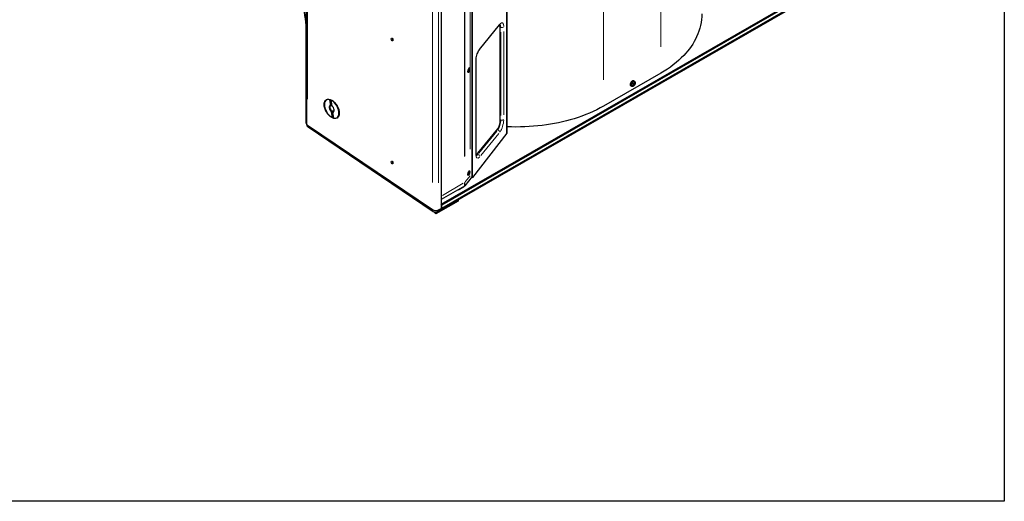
# Model space of a CAD drawing. Header units: millimetres. Extents: x -2236 to 4365, y 90 to 3088.
# Tile 31 of 39: x 3359 to 4365, y 90 to 582. Entities that reach past the tile are written whole.
import ezdxf

# ---------------------------------------------------------------- set-up
doc = ezdxf.new("R2010")
doc.units = ezdxf.units.MM
doc.header["$LTSCALE"] = 15
doc.layers.add('Border (ISO)', color=7, linetype='Continuous', lineweight=25)
doc.layers.add('Visibile (ISO)', color=7, linetype='Continuous', lineweight=25)
doc.layers.add('Visibile sottile (ISO)', color=9, linetype='Continuous', lineweight=18, true_color=0x808080)

# ---------------------------------------------------------------- blocks, each defined once
blk = doc.blocks.new('Bordi Bordo di default')
at = {"layer": 'Border (ISO)', "flags": 128}
blk.add_lwpolyline([(6, 6), (6, 204), (291, 204), (291, 6), (6, 6)], dxfattribs=at)

msp = doc.modelspace()

# ---------------------------------------------------------------- linework, layer by layer
at = {"layer": 'Visibile (ISO)'}
for p, q in [((3651.897, 476.459), (3651.897, 1002.522)), ((3652.05, 1001.986), (3652.05, 475.722)), ((3652.05, 475.722), (3652.05, 1001.986)), ((3856.881, 465.904), (3856.881, 977.779)), ((3857.068, 472.649), (3857.068, 977.887)), ((3821.348, 421.819), (3821.348, 957.317)), ((3821.823, 421.035), (3821.823, 957.591)), ((3789.794, 942.285), (3789.794, 389.242)), ((3786.218, 385.961), (4188.208, 617.452)), ((3789.796, 393.598), (4185.422, 621.424)), ((4185.951, 620.453), (3790.324, 392.627)), ((3790.324, 389.547), (4185.951, 617.373)), ((3828.919, 551.575), (3849.204, 576.627)), ((3848.664, 575.96), (3849.148, 575.83)), ((3850.127, 478.74), (3850.127, 573.166)), ((3739.391, 562.456), (3740.049, 562.816)), ((3740.337, 561.132), (3740.792, 561.407)), ((3825.299, 445.505), (3825.299, 539.931)), ((3816.878, 528.439), (3817.042, 528.173)), ((3817.359, 527.965), (3817.262, 527.991)), ((3817.552, 529.308), (3817.828, 530.058)), ((3817.589, 530.401), (3817.833, 530.224)), ((3817.971, 530.591), (3817.676, 530.664)), ((3817.692, 529.171), (3817.939, 529.949)), ((3817.749, 530.869), (3817.961, 530.598)), ((3818.012, 530.046), (3817.839, 530.096)), ((3817.969, 532.504), (3818.244, 532.651)), ((3818.233, 529.769), (3818.022, 530.04)), ((3818.291, 531.466), (3818.043, 530.689)), ((3818.394, 530.237), (3818.149, 530.413)), ((3818.43, 531.329), (3818.155, 530.579)), ((3818.623, 532.673), (3818.527, 532.699)), ((4014.224, 527.474), (3955.687, 493.764)), ((3984.1, 513.994), (3983.496, 514.308)), ((3985.697, 514.804), (3985.576, 515.017)), ((3986.523, 516.406), (3985.758, 516.743)), ((3986.644, 515.577), (3986.231, 515.878)), ((3987.168, 515.827), (3986.272, 516.286)), ((3987.064, 519.142), (3986.489, 519.506)), ((3987.038, 517.245), (3987.27, 517.238)), ((3676.921, 494.34), (3676.086, 500.295)), ((3677.131, 499.907), (3677.965, 493.952)), ((3677.914, 494.321), (3677.428, 494.042)), ((3679.925, 498.334), (3677.923, 499.496)), ((3678.658, 481.95), (3677.823, 487.904)), ((3678.177, 488.699), (3678.807, 489.062)), ((3678.807, 489.062), (3678.987, 487.782)), ((3678.868, 487.516), (3679.703, 481.561)), ((3679.852, 488.673), (3679.222, 488.31)), ((3685.319, 488.967), (3685.319, 486.653)), ((3653.204, 474.406), (3780.791, 388.029)), ((3653.215, 474.399), (3780.778, 388.037)), ((3653.864, 472.512), (3781.45, 386.135)), ((3822.101, 420.94), (3857.158, 466.263)), ((3827.306, 445.651), (3847.592, 470.703)), ((3857.158, 466.263), (3857.158, 472.59)), ((3825.315, 444.879), (3825.75, 444.762)), ((3827.298, 445.642), (3826.49, 444.644)), ((3739.391, 436.758), (3740.049, 437.119)), ((3740.337, 435.434), (3740.792, 435.709)), ((3816.878, 423.368), (3817.042, 423.102)), ((3817.359, 422.894), (3817.262, 422.92)), ((3817.552, 424.237), (3817.828, 424.987)), ((3817.589, 425.33), (3817.833, 425.153)), ((3817.971, 425.52), (3817.676, 425.593)), ((3817.692, 424.1), (3817.939, 424.878)), ((3817.749, 425.798), (3817.961, 425.527)), ((3818.012, 424.975), (3817.839, 425.025)), ((3817.969, 427.432), (3818.244, 427.58)), ((3818.233, 424.698), (3818.022, 424.968)), ((3818.291, 426.395), (3818.043, 425.618)), ((3818.394, 425.166), (3818.149, 425.342)), ((3818.43, 426.258), (3818.155, 425.508)), ((3818.623, 427.602), (3818.527, 427.628)), ((3821.348, 421.819), (3813.955, 412.262)), ((3820.968, 421.328), (3822.101, 420.94)), ((3813.507, 411.888), (3789.794, 398.233)), ((3807.309, 408.319), (3807.572, 408.141)), ((3807.572, 408.141), (3812.817, 411.161)), ((3809.134, 409.37), (3809.398, 409.192)), ((3812.068, 410.73), (3812.068, 411.06)), ((3812.54, 411.001), (3812.54, 411.332)), ((3812.817, 411.161), (3813.277, 411.756)), ((3807.03, 396.793), (3784.226, 383.661)), ((3789.796, 393.598), (3789.794, 393.6)), ((3790.324, 392.627), (3789.796, 393.598)), ((3790.324, 389.547), (3790.324, 392.627)), ((3807.03, 397.946), (3807.03, 396.793)), ((3782.12, 385.76), (3784.226, 383.661)), ((3784.226, 383.661), (3784.226, 385.368)), ((3787.142, 387.715), (3790.324, 389.547)), ((3787.142, 387.715), (3789.794, 389.242)), ((3789.794, 389.906), (3790.324, 389.547))]:
    msp.add_line(p, q, dxfattribs=at)
for centre, start, end in [((3656.386, 476.239), 176.088704, 235.901415), ((3783.972, 389.861), 235.901415, 299.935992)]:
    msp.add_arc(centre, 4.5, start, end, dxfattribs=at)
for centre, major_axis, ratio, start_param, end_param in [((3847.592, 570.035), (1.556, 5.795), 0.34551034, 5.37306859, 6.58927263), ((3846.776, 570.254), (1.945, 7.243), 0.34551034, 5.48621914, 5.95249145), ((3739.441, 562.252), (-0.104, 0.181), 0.57809312, 6.16625849, 8.67290757), ((3739.03, 563.092), (0.365, -0.634), 0.57809312, 6.1662566, 7.62571191), ((3739.462, 561.471), (-0.365, 0.634), 0.57809312, 4.07186338, 5.53131492), ((3739.595, 563.172), (-0.104, 0.181), 0.57809312, 1.31255397, 1.3425266), ((3740.121, 561.202), (0.104, -0.181), 0.57809312, 4.0718615, 6.57851436), ((3740.706, 560.501), (-0.365, 0.634), 0.57809312, 5.32916466, 6.57851436), ((3817.895, 530.345), (-0.632, -2.354), 0.34551034, 3.14159265, 6.28318531), ((3817.794, 530.101), (0.034, 0.126), 0.34551034, 4.45846322, 6.15231844), ((3817.978, 529.921), (0.034, 0.126), 0.34551034, 6.02925955, 7.72311477), ((3818.005, 530.717), (-0.034, -0.126), 0.34551034, 6.02925955, 7.72311477), ((3818.188, 530.536), (-0.034, -0.126), 0.34551034, 4.45846322, 6.15231844), ((3984.955, 516.929), (-1.497, -2.6), 0.57809312, 3.11684971, 6.30792825), ((3983.226, 517.907), (-3.089, -3.769), 0.75781184, 1.36790603, 1.60123143), ((3983.239, 518.085), (3.927, -2.884), 0.00556785, 0.72353332, 0.95685872), ((3983.094, 518.012), (2.979, 3.856), 0.86132196, 4.48601414, 4.71933954), ((3983.081, 517.841), (-4.246, 2.391), 0.13739018, 3.85646077, 4.08978617), ((3985.712, 516.493), (-0.511, -0.887), 0.57809312, 1.34633124, 1.66896741), ((3983.241, 518.083), (3.862, -2.971), 0.03662191, 0.28637001, 0.51969541), ((3983.229, 517.912), (-2.864, -3.942), 0.76055369, 1.7612352, 1.9945606), ((3983.084, 517.839), (4.298, -2.297), 0.10633612, 0.2745419, 0.5078673), ((3983.097, 518.017), (3.257, 3.625), 0.85858011, 4.98740601, 5.22073141), ((3677.894, 490.928), (-5.24, 9.099), 0.57809312, 5.74574323, 8.74435698), ((3677.894, 490.928), (-1.871, 3.25), 0.57809312, 5.8756117, 8.61448851), ((3678.325, 491.176), (-1.567, 2.722), 0.57809312, 5.91536048, 8.57473973), ((3677.894, 490.928), (5.24, -9.099), 0.57809312, 5.74574323, 8.74435698), ((3677.894, 490.928), (1.871, -3.25), 0.57809312, 5.8756117, 8.61448851), ((3678.955, 491.539), (1.567, -2.722), 0.57809312, 5.43314708, 5.91536048), ((3678.325, 491.176), (1.567, -2.722), 0.57809312, 5.91536048, 6.97810018), ((3656.386, 476.239), (-4.486, 0.355), 0.62405451, 0.02003658, 0.83282554), ((3656.397, 476.232), (-4.494, 0.373), 0.62381899, 0.0517427, 0.31354209), ((3656.397, 476.232), (-4.494, 0.373), 0.62381899, 0.31354209, 0.83714087), ((3847.592, 475.608), (1.556, 5.795), 0.34551034, 3.80227226, 5.37306859), ((3856.506, 472.649), (0.563, 0), 0.5758617, 5.44211664, 6.28318531), ((3827.306, 450.557), (-1.556, -5.795), 0.34551034, 6.03580572, 6.94386491), ((3826.49, 450.776), (-1.945, -7.243), 0.34551034, 0.33069386, 0.66067961), ((3739.441, 436.554), (-0.104, 0.181), 0.57809312, 6.16625849, 8.67290757), ((3739.03, 437.395), (0.365, -0.634), 0.57809312, 6.1662566, 7.62571191), ((3739.462, 435.773), (-0.365, 0.634), 0.57809312, 4.07186338, 5.53131492), ((3739.595, 437.474), (-0.104, 0.181), 0.57809312, 1.31255397, 1.3425266), ((3740.121, 435.504), (0.104, -0.181), 0.57809312, 4.0718615, 6.57851436), ((3740.706, 434.803), (-0.365, 0.634), 0.57809312, 5.32916466, 6.57851436), ((3817.895, 425.274), (-0.632, -2.354), 0.34551034, 3.14159265, 6.28318531), ((3817.794, 425.03), (0.034, 0.126), 0.34551034, 4.45846322, 6.15231844), ((3817.978, 424.85), (0.034, 0.126), 0.34551034, 6.02925955, 7.72311477), ((3818.005, 425.646), (-0.034, -0.126), 0.34551034, 6.02925955, 7.72311477), ((3818.188, 425.465), (-0.034, -0.126), 0.34551034, 4.45846322, 6.15231844), ((3783.96, 389.869), (4.494, -0.373), 0.62381899, 3.97873352, 5.54952985), ((3783.972, 389.861), (4.486, -0.355), 0.62405451, 3.9744182, 5.54521452)]:
    msp.add_ellipse(centre, major_axis=major_axis, ratio=ratio, start_param=start_param, end_param=end_param, dxfattribs=at)
for centre, major_axis, ratio in [((3739.744, 561.817), (-0.749, 1.3), 0.57809312), ((3817.991, 530.319), (0.632, 2.354), 0.34551034), ((3677.894, 490.928), (-5.427, 9.424), 0.57809312), ((3739.744, 436.119), (-0.749, 1.3), 0.57809312), ((3817.991, 425.248), (0.632, 2.354), 0.34551034)]:
    msp.add_ellipse(centre, major_axis=major_axis, ratio=ratio, dxfattribs=at)
for points, knots in [([(3651.897, 576.361), (3651.372, 580.772), (3650.749, 585.18), (3648.183, 600.821), (3645.694, 612.027), (3639.437, 634.329), (3635.668, 645.425), (3626.863, 667.462), (3621.826, 678.403), (3610.505, 700.081), (3604.22, 710.819), (3597.322, 721.432)], [5.566143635, 5.566143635, 5.566143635, 5.566143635, 5.591993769, 5.591993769, 5.657971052, 5.657971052, 5.723948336, 5.723948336, 5.789925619, 5.789925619, 5.855902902, 5.855902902, 5.855902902, 5.855902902]), ([(4055.96, 588.079), (4055.906, 580.074), (4054.129, 572.213), (4050.697, 564.701), (4047.598, 557.918), (4043.123, 551.405), (4037.45, 545.419), (4031.133, 538.755), (4023.327, 532.716), (4014.224, 527.474)], [0.08117736, 0.08117736, 0.08117736, 0.08117736, 5.1859074, 5.1859074, 5.1859074, 9.79463408, 9.79463408, 9.79463408, 14.9259343, 14.9259343, 14.9259343, 14.9259343]), ([(3849.204, 576.627), (3849.338, 576.792), (3849.463, 576.929), (3849.68, 577.141), (3849.772, 577.216), (3849.894, 577.303), (3849.928, 577.319), (3849.928, 577.319)], [0, 0, 0, 0, 0.132135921, 0.132135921, 0.264271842, 0.264271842, 0.3836486, 0.3836486, 0.3836486, 0.3836486]), ([(3740.094, 562.774), (3740.093, 562.757), (3740.094, 562.739), (3740.105, 562.698), (3740.118, 562.673), (3740.153, 562.63), (3740.176, 562.612), (3740.221, 562.586), (3740.247, 562.576), (3740.274, 562.572)], [0.1096254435, 0.1096254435, 0.1096254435, 0.1096254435, 0.1170230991, 0.1170230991, 0.1277205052, 0.1277205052, 0.1384179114, 0.1384179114, 0.1489005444, 0.1489005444, 0.1489005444, 0.1489005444]), ([(3825.299, 539.931), (3825.299, 540.549), (3825.344, 541.248), (3825.531, 542.778), (3825.68, 543.614), (3826.075, 545.314), (3826.323, 546.178), (3826.887, 547.816), (3827.203, 548.591), (3827.851, 549.945), (3828.183, 550.531), (3828.643, 551.218), (3828.785, 551.41), (3828.919, 551.575)], [4.71238898, 4.71238898, 4.71238898, 4.71238898, 4.98466779, 4.98466779, 5.27457539, 5.27457539, 5.57135801, 5.57135801, 5.86679149, 5.86679149, 6.15153104, 6.15153104, 6.28318531, 6.28318531, 6.28318531, 6.28318531]), ([(3817.595, 529.308), (3817.592, 529.311), (3817.589, 529.313), (3817.584, 529.32), (3817.581, 529.323), (3817.575, 529.331), (3817.572, 529.336), (3817.568, 529.343), (3817.567, 529.344), (3817.566, 529.346)], [4.704609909, 4.704609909, 4.704609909, 4.704609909, 4.750606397, 4.750606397, 4.796602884, 4.796602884, 4.842599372, 4.842599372, 4.858018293, 4.858018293, 4.858018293, 4.858018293]), ([(3817.594, 530.397), (3817.603, 530.429), (3817.611, 530.46), (3817.63, 530.524), (3817.64, 530.556), (3817.66, 530.619), (3817.671, 530.65), (3817.693, 530.711), (3817.704, 530.742), (3817.728, 530.801), (3817.74, 530.83), (3817.752, 530.858)], [6.067065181, 6.067065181, 6.067065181, 6.067065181, 6.1524998, 6.1524998, 6.239740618, 6.239740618, 6.326981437, 6.326981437, 6.414222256, 6.414222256, 6.501463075, 6.501463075, 6.501463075, 6.501463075]), ([(3817.669, 529.269), (3817.676, 529.263), (3817.683, 529.254), (3817.692, 529.235), (3817.696, 529.221), (3817.698, 529.197), (3817.696, 529.183), (3817.692, 529.171)], [0.0451095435, 0.0451095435, 0.0451095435, 0.0451095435, 0.0490839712, 0.0490839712, 0.0540150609, 0.0540150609, 0.058979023, 0.058979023, 0.058979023, 0.058979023]), ([(3818.317, 530.268), (3818.327, 530.265), (3818.337, 530.262), (3818.356, 530.255), (3818.367, 530.25), (3818.383, 530.243), (3818.39, 530.239), (3818.394, 530.237)], [0.0451095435, 0.0451095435, 0.0451095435, 0.0451095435, 0.0490839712, 0.0490839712, 0.0540150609, 0.0540150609, 0.058979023, 0.058979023, 0.058979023, 0.058979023]), ([(3818.43, 531.329), (3818.426, 531.318), (3818.419, 531.305), (3818.402, 531.287), (3818.391, 531.278), (3818.371, 531.267), (3818.36, 531.263), (3818.35, 531.261)], [0.019671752, 0.019671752, 0.019671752, 0.019671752, 0.0246357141, 0.0246357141, 0.0295668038, 0.0295668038, 0.0335412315, 0.0335412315, 0.0335412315, 0.0335412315]), ([(3987.064, 519.142), (3987.235, 519.033), (3987.384, 518.894), (3987.632, 518.567), (3987.727, 518.377), (3987.871, 517.942), (3987.905, 517.694), (3987.911, 517.145), (3987.867, 516.843), (3987.705, 516.242), (3987.584, 515.942), (3987.282, 515.378), (3987.101, 515.114), (3986.689, 514.636), (3986.457, 514.422), (3985.945, 514.073), (3985.665, 513.935), (3985.102, 513.8), (3984.826, 513.783), (3984.395, 513.868), (3984.243, 513.92), (3984.1, 513.994)], [3.07827105, 3.07827105, 3.07827105, 3.07827105, 3.29178778, 3.29178778, 3.52924714, 3.52924714, 3.82843838, 3.82843838, 4.19424204, 4.19424204, 4.57171313, 4.57171313, 4.94403531, 4.94403531, 5.31962141, 5.31962141, 5.69421231, 5.69421231, 6.00068568, 6.00068568, 6.17037783, 6.17037783, 6.17037783, 6.17037783]), ([(3985.558, 516.409), (3985.575, 516.443), (3985.592, 516.476), (3985.629, 516.542), (3985.648, 516.575), (3985.688, 516.639), (3985.709, 516.671), (3985.751, 516.734), (3985.773, 516.764), (3985.817, 516.824), (3985.84, 516.854), (3985.863, 516.882)], [1.383682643, 1.383682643, 1.383682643, 1.383682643, 1.458405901, 1.458405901, 1.533370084, 1.533370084, 1.608334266, 1.608334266, 1.683298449, 1.683298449, 1.758262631, 1.758262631, 1.758262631, 1.758262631]), ([(3985.697, 514.804), (3985.703, 514.794), (3985.707, 514.781), (3985.712, 514.756), (3985.711, 514.739), (3985.705, 514.709), (3985.698, 514.692), (3985.682, 514.668), (3985.672, 514.655), (3985.661, 514.646)], [0.0568347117, 0.0568347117, 0.0568347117, 0.0568347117, 0.0618271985, 0.0618271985, 0.0679970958, 0.0679970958, 0.0742411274, 0.0742411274, 0.0796313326, 0.0796313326, 0.0796313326, 0.0796313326]), ([(3985.838, 516.55), (3985.806, 516.569), (3985.778, 516.594), (3985.742, 516.639), (3985.729, 516.661), (3985.72, 516.686), (3985.719, 516.686), (3985.719, 516.687)], [0.1966386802, 0.1966386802, 0.1966386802, 0.1966386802, 0.2120030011, 0.2120030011, 0.2229390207, 0.2229390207, 0.2232109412, 0.2232109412, 0.2232109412, 0.2232109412]), ([(3985.824, 516.921), (3985.834, 516.914), (3985.843, 516.907), (3985.855, 516.896), (3985.861, 516.891), (3985.864, 516.885), (3985.864, 516.883), (3985.863, 516.882)], [0.0194947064, 0.0194947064, 0.0194947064, 0.0194947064, 0.0248849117, 0.0248849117, 0.0311289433, 0.0311289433, 0.0348836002, 0.0348836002, 0.0348836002, 0.0348836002]), ([(3986.193, 515.937), (3986.207, 515.927), (3986.218, 515.912), (3986.233, 515.875), (3986.236, 515.852), (3986.234, 515.808), (3986.228, 515.783), (3986.209, 515.734), (3986.195, 515.709), (3986.178, 515.686), (3986.176, 515.684), (3986.174, 515.682)], [0, 0, 0, 0, 0.0104840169, 0.0104840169, 0.0209680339, 0.0209680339, 0.0314454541, 0.0314454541, 0.0419228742, 0.0419228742, 0.042989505, 0.042989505, 0.042989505, 0.042989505]), ([(3986.436, 515.473), (3986.451, 515.494), (3986.47, 515.515), (3986.51, 515.549), (3986.531, 515.563), (3986.568, 515.581), (3986.587, 515.587), (3986.62, 515.589), (3986.634, 515.584), (3986.646, 515.576), (3986.647, 515.575), (3986.648, 515.574)], [0, 0, 0, 0, 0.0104840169, 0.0104840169, 0.0209680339, 0.0209680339, 0.0314454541, 0.0314454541, 0.0419228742, 0.0419228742, 0.042989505, 0.042989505, 0.042989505, 0.042989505]), ([(3986.715, 516.519), (3986.703, 516.496), (3986.687, 516.473), (3986.652, 516.436), (3986.633, 516.422), (3986.596, 516.403), (3986.576, 516.398), (3986.539, 516.399), (3986.522, 516.405), (3986.506, 516.416), (3986.505, 516.417), (3986.503, 516.418)], [0, 0, 0, 0, 0.0104840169, 0.0104840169, 0.0209680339, 0.0209680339, 0.0314454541, 0.0314454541, 0.0419228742, 0.0419228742, 0.042989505, 0.042989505, 0.042989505, 0.042989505]), ([(3986.958, 516.055), (3986.948, 516.063), (3986.939, 516.076), (3986.929, 516.111), (3986.928, 516.132), (3986.93, 516.176), (3986.935, 516.202), (3986.95, 516.254), (3986.961, 516.28), (3986.974, 516.306), (3986.975, 516.308), (3986.976, 516.31)], [0, 0, 0, 0, 0.0104840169, 0.0104840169, 0.0209680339, 0.0209680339, 0.0314454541, 0.0314454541, 0.0419228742, 0.0419228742, 0.042989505, 0.042989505, 0.042989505, 0.042989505]), ([(3987.168, 515.827), (3987.18, 515.821), (3987.193, 515.814), (3987.217, 515.8), (3987.232, 515.792), (3987.254, 515.778), (3987.265, 515.77), (3987.279, 515.76), (3987.284, 515.755), (3987.287, 515.752)], [0.0568347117, 0.0568347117, 0.0568347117, 0.0568347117, 0.0618271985, 0.0618271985, 0.0679970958, 0.0679970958, 0.0742411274, 0.0742411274, 0.0796313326, 0.0796313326, 0.0796313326, 0.0796313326]), ([(3987.4, 517.339), (3987.397, 517.326), (3987.39, 517.312), (3987.374, 517.287), (3987.361, 517.274), (3987.337, 517.255), (3987.32, 517.247), (3987.295, 517.239), (3987.281, 517.237), (3987.27, 517.238)], [0.0194947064, 0.0194947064, 0.0194947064, 0.0194947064, 0.0248849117, 0.0248849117, 0.0311289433, 0.0311289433, 0.0372988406, 0.0372988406, 0.0422913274, 0.0422913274, 0.0422913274, 0.0422913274]), ([(3955.687, 493.764), (3946.668, 488.571), (3936.502, 484.232), (3925.471, 480.851), (3915.251, 477.718), (3904.247, 475.408), (3892.915, 474.014), (3881.248, 472.579), (3869.202, 472.099), (3857.06, 472.594)], [0, 0, 0, 0, 5.07887508, 5.07887508, 5.07887508, 9.78418459, 9.78418459, 9.78418459, 14.62796051, 14.62796051, 14.62796051, 14.62796051]), ([(3825.679, 443.082), (3825.679, 443.082), (3825.668, 443.098), (3825.614, 443.204), (3825.553, 443.353), (3825.441, 443.781), (3825.39, 444.059), (3825.319, 444.715), (3825.299, 445.092), (3825.299, 445.505)], [4.079303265, 4.079303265, 4.079303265, 4.079303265, 4.166318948, 4.166318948, 4.348342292, 4.348342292, 4.530365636, 4.530365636, 4.71238898, 4.71238898, 4.71238898, 4.71238898]), ([(3740.094, 437.076), (3740.093, 437.059), (3740.094, 437.041), (3740.105, 437), (3740.118, 436.975), (3740.153, 436.932), (3740.176, 436.914), (3740.221, 436.888), (3740.247, 436.878), (3740.274, 436.874)], [0.1096254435, 0.1096254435, 0.1096254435, 0.1096254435, 0.1170230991, 0.1170230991, 0.1277205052, 0.1277205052, 0.1384179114, 0.1384179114, 0.1489005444, 0.1489005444, 0.1489005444, 0.1489005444]), ([(3817.595, 424.237), (3817.592, 424.239), (3817.589, 424.242), (3817.584, 424.249), (3817.581, 424.252), (3817.575, 424.26), (3817.572, 424.265), (3817.568, 424.271), (3817.567, 424.273), (3817.566, 424.275)], [4.704609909, 4.704609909, 4.704609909, 4.704609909, 4.750606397, 4.750606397, 4.796602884, 4.796602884, 4.842599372, 4.842599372, 4.858018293, 4.858018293, 4.858018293, 4.858018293]), ([(3817.594, 425.326), (3817.603, 425.358), (3817.611, 425.389), (3817.63, 425.453), (3817.64, 425.485), (3817.66, 425.548), (3817.671, 425.579), (3817.693, 425.64), (3817.704, 425.671), (3817.728, 425.73), (3817.74, 425.759), (3817.752, 425.787)], [6.067065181, 6.067065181, 6.067065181, 6.067065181, 6.1524998, 6.1524998, 6.239740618, 6.239740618, 6.326981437, 6.326981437, 6.414222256, 6.414222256, 6.501463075, 6.501463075, 6.501463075, 6.501463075]), ([(3817.669, 424.198), (3817.676, 424.191), (3817.683, 424.183), (3817.692, 424.164), (3817.696, 424.15), (3817.698, 424.126), (3817.696, 424.112), (3817.692, 424.1)], [0.0451095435, 0.0451095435, 0.0451095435, 0.0451095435, 0.0490839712, 0.0490839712, 0.0540150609, 0.0540150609, 0.058979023, 0.058979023, 0.058979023, 0.058979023]), ([(3818.317, 425.197), (3818.327, 425.194), (3818.337, 425.19), (3818.356, 425.184), (3818.367, 425.179), (3818.383, 425.172), (3818.39, 425.168), (3818.394, 425.166)], [0.0451095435, 0.0451095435, 0.0451095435, 0.0451095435, 0.0490839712, 0.0490839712, 0.0540150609, 0.0540150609, 0.058979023, 0.058979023, 0.058979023, 0.058979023]), ([(3818.43, 426.258), (3818.426, 426.247), (3818.419, 426.234), (3818.402, 426.216), (3818.391, 426.207), (3818.371, 426.196), (3818.36, 426.192), (3818.35, 426.19)], [0.019671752, 0.019671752, 0.019671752, 0.019671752, 0.0246357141, 0.0246357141, 0.0295668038, 0.0295668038, 0.0335412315, 0.0335412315, 0.0335412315, 0.0335412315])]:
    msp.add_open_spline(points, degree=3, knots=knots, dxfattribs=at)
for points in [[(3740.274, 562.572), (3740.274, 562.572), (3740.275, 562.572), (3740.276, 562.571)], [(3817.749, 530.869), (3817.752, 530.865), (3817.753, 530.861), (3817.752, 530.858)], [(3740.274, 436.874), (3740.274, 436.874), (3740.275, 436.874), (3740.276, 436.874)], [(3817.749, 425.798), (3817.752, 425.794), (3817.753, 425.79), (3817.752, 425.787)], [(3813.955, 412.262), (3813.844, 412.122), (3813.692, 411.995), (3813.507, 411.888)]]:
    msp.add_open_spline(points, degree=3, dxfattribs=at)
for points, weights in [([(3817.669, 529.269), (3817.619, 529.317), (3817.572, 529.362)], [1.00269803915, 1.00580228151, 1.00799267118]), ([(3818.317, 530.268), (3818.133, 530.326), (3817.977, 530.376)], [1.00269803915, 1.01090375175, 1.01272392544]), ([(3818.217, 531.236), (3818.282, 531.248), (3818.35, 531.261)], [1.00784260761, 1.00569669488, 1.00269803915]), ([(3986.272, 516.286), (3985.984, 516.461), (3985.838, 516.55)], [1, 1.41024697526, 1.77428976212]), ([(3676.086, 500.295), (3676.659, 499.97), (3677.162, 499.685)], [1, 1.00255414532, 1.00074412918]), ([(3677.428, 494.042), (3677.198, 494.178), (3676.921, 494.34)], [1, 1.00412650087, 1]), ([(3677.823, 487.904), (3678.017, 488.337), (3678.177, 488.699)], [1, 1.00412650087, 1]), ([(3679.415, 483.615), (3679.061, 482.837), (3678.658, 481.95)], [1.00074412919, 1.00255414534, 1]), ([(3679.222, 488.31), (3679.061, 487.949), (3678.868, 487.516)], [1, 1.00412650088, 1]), ([(3817.669, 424.198), (3817.619, 424.246), (3817.572, 424.29)], [1.00269803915, 1.00580228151, 1.00799267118]), ([(3818.317, 425.197), (3818.133, 425.255), (3817.977, 425.304)], [1.00269803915, 1.01090375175, 1.01272392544]), ([(3818.217, 426.164), (3818.282, 426.177), (3818.35, 426.19)], [1.00784260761, 1.00569669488, 1.00269803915])]:
    msp.add_rational_spline(points, weights, degree=2, dxfattribs=at)
at = {"layer": 'Visibile sottile (ISO)'}
for p, q in [((4014.224, 1039.249), (4014.224, 554.41)), ((3955.687, 1005.54), (3955.687, 520.7)), ((3653.215, 500.729), (3653.215, 974.662)), ((3819.446, 929.563), (3819.446, 449.7)), ((3813.507, 442.319), (3813.507, 923.848)), ((3813.955, 442.693), (3813.955, 924.21)), ((3780.778, 415.657), (3780.778, 912.816)), ((3787.142, 415.367), (3787.142, 913.105)), ((3848.481, 576.242), (3830.223, 553.696)), ((3850.598, 573.993), (3850.097, 574.128)), ((3850.625, 569.264), (3850.625, 484.28)), ((3853.615, 484.907), (3853.615, 569.891)), ((3739.47, 563.155), (3739.476, 563.158)), ((3739.488, 562.103), (3740.232, 562.547)), ((3740.012, 561.283), (3740.696, 561.665)), ((3825.089, 534.662), (3825.089, 449.678)), ((3817.947, 530.602), (3817.692, 530.665)), ((3817.932, 529.951), (3817.808, 529.984)), ((3818.132, 530.418), (3817.825, 530.494)), ((3818.148, 530.581), (3818.018, 530.617)), ((3986.466, 516.434), (3985.798, 516.73)), ((3986.902, 516.079), (3985.894, 516.525)), ((3986.421, 515.482), (3986.159, 515.635)), ((3986.962, 516.319), (3986.705, 516.471)), ((3850.6, 479.566), (3850.152, 479.686)), ((3846.441, 468.261), (3828.184, 445.714)), ((3830.223, 443.327), (3848.481, 465.874)), ((3847.422, 469.522), (3846.81, 469.687)), ((3827.136, 444.471), (3826.524, 444.635)), ((3739.47, 437.457), (3739.476, 437.46)), ((3739.488, 436.405), (3740.232, 436.849)), ((3740.012, 435.585), (3740.696, 435.968)), ((3819.171, 422.686), (3814.23, 416.297)), ((3817.947, 425.53), (3817.692, 425.594)), ((3817.932, 424.879), (3817.808, 424.913)), ((3818.132, 425.346), (3817.825, 425.423)), ((3818.148, 425.51), (3818.018, 425.546)), ((3812.321, 414.885), (3790.98, 402.595)), ((3813.507, 412.072), (3813.507, 415.383)), ((3813.955, 412.446), (3813.955, 415.759))]:
    msp.add_line(p, q, dxfattribs=at)
for centre, major_axis, ratio, start_param, end_param in [((3847.456, 578.043), (1.749, -1.416), 0.74094933, 0.02702055, 0.51339043), ((3847.456, 570.071), (1.945, 7.243), 0.34551034, 5.41199347, 6.11264139), ((3849.495, 569.524), (2.529, 9.416), 0.34551034, 5.4516084, 6.8653251), ((3851.576, 575.16), (2.25, 0), 0.5758617, 4.35459648, 5.76831318), ((3829.209, 544.472), (-2.529, -9.416), 0.34551034, 3.88081208, 5.29452877), ((3827.17, 552.991), (1.749, -1.416), 0.74094933, 0.02702055, 0.51339043), ((3823.049, 539.931), (2.25, 0), 0.5758617, 5.86866961, 6.26136869), ((3817.991, 530.319), (-0.308, -1.146), 0.34551034, 5.8986654, 6.28291259), ((3817.991, 530.319), (-0.308, -1.146), 0.34551034, 4.32786908, 4.71211626), ((3817.942, 530.332), (-0.285, -1.06), 0.34551034, 6.10942703, 6.3048883), ((3817.942, 530.332), (-0.285, -1.06), 0.34551034, 1.2078279, 1.58254089), ((3817.991, 530.319), (0.308, 1.146), 0.34551034, 4.32786908, 4.71211626), ((3817.942, 530.332), (0.285, 1.06), 0.34551034, 5.88160899, 6.16561772), ((3817.991, 530.319), (0.308, 1.146), 0.34551034, 5.8986654, 6.28291259), ((3985.545, 516.589), (1.483, 2.575), 0.57809312, 0.13481099, 3.00678167), ((3986.401, 516.097), (-0.814, -1.414), 0.57809312, 6.03637779, 6.35386374), ((3986.357, 516.122), (-0.738, -1.282), 0.57809312, 6.11231991, 6.36991393), ((3986.401, 516.097), (-0.814, -1.414), 0.57809312, 4.46558146, 4.78306742), ((3986.357, 516.122), (-0.738, -1.282), 0.57809312, 1.32023599, 1.65333048), ((3986.401, 516.097), (0.814, 1.414), 0.57809312, 4.46558146, 4.78306742), ((3986.357, 516.122), (0.738, 1.282), 0.57809312, 6.01995042, 6.27075518), ((3986.401, 516.097), (0.814, 1.414), 0.57809312, 6.03637779, 6.35386374), ((3656.386, 476.239), (-2.523, -3.726), 0.52570364, 5.57336047, 6.24582611), ((3847.456, 475.645), (-1.945, -7.243), 0.34551034, 0.73921942, 2.15293612), ((3849.495, 475.097), (2.529, 9.416), 0.34551034, 3.88081208, 5.29452877), ((3851.576, 480.733), (2.25, 0), 0.5758617, 4.35459648, 5.76831318), ((3847.456, 467.674), (1.749, -1.416), 0.74094933, 0.61895079, 2.03266749), ((3829.209, 450.046), (-2.529, -9.416), 0.34551034, 5.4516084, 6.8653251), ((3823.049, 445.505), (2.25, 0), 0.5758617, 5.86866961, 6.26136869), ((3827.17, 450.593), (-1.945, -7.243), 0.34551034, 0.15807206, 0.63422658), ((3827.17, 442.622), (1.749, -1.416), 0.74094933, 0.61895079, 2.03266749), ((3817.991, 425.248), (-0.308, -1.146), 0.34551034, 5.8986654, 6.28291259), ((3817.991, 425.248), (-0.308, -1.146), 0.34551034, 4.32786908, 4.71211626), ((3817.942, 425.261), (-0.285, -1.06), 0.34551034, 6.10942703, 6.3048883), ((3817.942, 425.261), (-0.285, -1.06), 0.34551034, 1.2078279, 1.58254089), ((3817.991, 425.248), (0.308, 1.146), 0.34551034, 4.32786908, 4.71211626), ((3817.942, 425.261), (0.285, 1.06), 0.34551034, 5.88160899, 6.16561772), ((3817.991, 425.248), (0.308, 1.146), 0.34551034, 5.8986654, 6.28291259), ((3783.972, 389.861), (-2.523, -3.726), 0.52570364, 5.57336047, 6.24582611), ((3783.972, 389.861), (2.246, -3.9), 0.57809312, 0.03500327, 0.66506214)]:
    msp.add_ellipse(centre, major_axis=major_axis, ratio=ratio, start_param=start_param, end_param=end_param, dxfattribs=at)
msp.add_ellipse((3986.114, 516.262), major_axis=(-1.245, -2.163), ratio=0.57809312, dxfattribs=at)
msp.add_open_spline([(3813.868, 415.843), (3813.865, 415.839), (3813.861, 415.836), (3813.858, 415.832), (3813.849, 415.823), (3813.84, 415.814), (3813.831, 415.806), (3813.826, 415.801), (3813.821, 415.797), (3813.817, 415.793), (3813.807, 415.784), (3813.798, 415.775), (3813.788, 415.767), (3813.783, 415.763), (3813.778, 415.758), (3813.773, 415.754), (3813.763, 415.746), (3813.753, 415.737), (3813.743, 415.729), (3813.738, 415.725), (3813.733, 415.721), (3813.728, 415.717), (3813.718, 415.708), (3813.707, 415.7), (3813.696, 415.692), (3813.691, 415.688), (3813.686, 415.684), (3813.68, 415.68), (3813.669, 415.672), (3813.658, 415.664), (3813.647, 415.657), (3813.642, 415.653), (3813.636, 415.649), (3813.631, 415.645), (3813.614, 415.634), (3813.596, 415.622), (3813.579, 415.611), (3813.563, 415.601), (3813.546, 415.59), (3813.529, 415.58)], degree=3, knots=[0.0030176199, 0.0030176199, 0.0030176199, 0.0030176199, 0.0050618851, 0.0050618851, 0.0050618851, 0.0101156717, 0.0101156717, 0.0101156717, 0.012639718, 0.012639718, 0.012639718, 0.0176825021, 0.0176825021, 0.0176825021, 0.0202014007, 0.0202014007, 0.0202014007, 0.0252346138, 0.0252346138, 0.0252346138, 0.0277491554, 0.0277491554, 0.0277491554, 0.0327732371, 0.0327732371, 0.0327732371, 0.0352835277, 0.0352835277, 0.0352835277, 0.0403017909, 0.0403017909, 0.0403017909, 0.0428098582, 0.0428098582, 0.0428098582, 0.0503305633, 0.0503305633, 0.0503305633, 0.0573347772, 0.0573347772, 0.0573347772, 0.0573347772], dxfattribs=at)
msp.add_open_spline([(3813.952, 415.938), (3813.932, 415.913), (3813.91, 415.888), (3813.887, 415.863)], degree=3, dxfattribs=at)

# ---------------------------------------------------------------- block references
at = {"xscale": 15, "yscale": 15, "zscale": 15}
msp.add_blockref('Bordi Bordo di default', (0, 0), dxfattribs=at)

doc.saveas('drawing.dxf')
